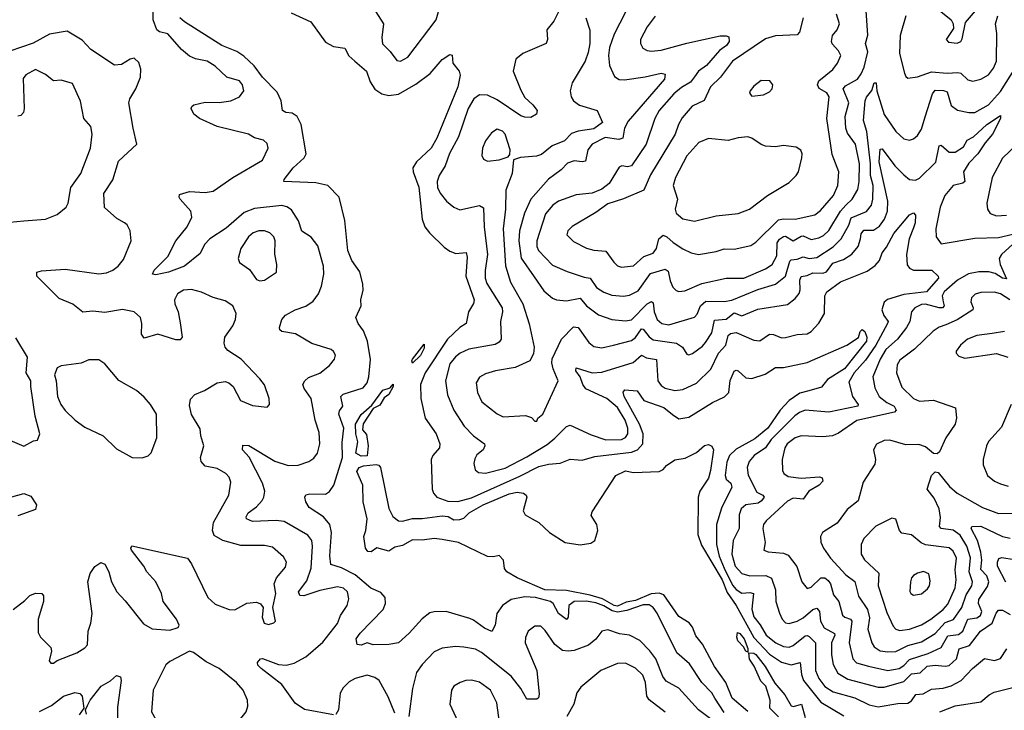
# Model space of a CAD drawing. Extents: x 1550320 to 1685906, y 509093 to 640511.
# Tile 252 of 256: x 1648384 to 1653375, y 532233 to 535736. Entities that reach past the tile are written whole.
import ezdxf

# ---------------------------------------------------------------- set-up
doc = ezdxf.new("R2010")
doc.units = 0

msp = doc.modelspace()

# ---------------------------------------------------------------- linework, layer by layer
at = {"layer": '0CON20XD'}
for points in [[(1649515, 533578), (1649545, 533576.4), (1649677.6, 533497.6), (1649745, 533474.6), (1649795, 533477.3), (1649850, 533495), (1649875, 533512.2), (1649893.1, 533536.9), (1649904.7, 533585), (1649902, 533642), (1649882.3, 533705), (1649862.1, 533815), (1649826.1, 533865), (1649818.9, 533885), (1649828.8, 533905), (1649848.3, 533921.7), (1649906.2, 533943.8), (1649955, 533982.9), (1649980, 534015), (1649984.3, 534035), (1649975, 534053.8), (1649962.4, 534062.4), (1649865, 534092.9), (1649782.9, 534142.9), (1649713.3, 534155), (1649703.3, 534163.3), (1649700.8, 534175), (1649713.1, 534215), (1649732.1, 534237.9), (1649780.8, 534265), (1649835, 534283.8), (1649871.2, 534308.8), (1649898.9, 534345), (1649914.5, 534385), (1649926.2, 534445), (1649923.8, 534485), (1649895, 534589.2), (1649862.1, 534632.1), (1649815, 534662.9), (1649798.2, 534715), (1649761.8, 534771.8), (1649737.4, 534787.4), (1649713, 534793), (1649575, 534779.1), (1649521.2, 534758.8), (1649431.2, 534678.8), (1649348, 534625), (1649321.3, 534595), (1649299.5, 534550.5), (1649219.1, 534485), (1649138.8, 534455), (1649075, 534441.4), (1649057.5, 534445), (1649066.2, 534465), (1649134.5, 534535), (1649175.5, 534615), (1649233.2, 534685), (1649256.8, 534735), (1649251.8, 534765), (1649198, 534825), (1649192, 534835), (1649195, 534848.8), (1649245.5, 534864.5), (1649325, 534859.2), (1649365, 534865.5), (1649464.8, 534935.2), (1649615, 535023.1), (1649644, 535085), (1649638.3, 535108.3), (1649620, 535125), (1649575, 535137.5), (1649544.5, 535154.5), (1649385, 535194.6), (1649296, 535235), (1649266.3, 535256.3), (1649254.2, 535285), (1649256, 535295), (1649266.6, 535303.4), (1649325, 535318.2), (1649395.5, 535315.5), (1649455, 535323.8), (1649497.5, 535345), (1649520.6, 535375), (1649514.3, 535405), (1649498.8, 535425), (1649434.5, 535444.5), (1649375, 535499.4), (1649335, 535525.4), (1649275, 535538.2), (1649245, 535551.5), (1649205, 535585.5), (1649135, 535663.9), (1649092.5, 535675), (1649078.7, 535685), (1649061.2, 535735), (1649059.1, 535815)], [(1650189.6, 535775), (1650227.8, 535715), (1650218.9, 535645), (1650222.8, 535612.8), (1650261.4, 535575), (1650295, 535529.2), (1650315, 535525.8), (1650350.8, 535545), (1650494.6, 535735.4), (1650517.3, 535812.7)], [(1651114.4, 535775), (1651090.9, 535729.1), (1651055.8, 535685), (1651060, 535635), (1651052.5, 535615), (1650934.2, 535565), (1650898.1, 535535), (1650885.7, 535474.3), (1650925, 535378)], [(1651455.2, 535774.8), (1651397.9, 535662.1), (1651374.1, 535595), (1651367.8, 535555), (1651373.5, 535503.5), (1651398.3, 535448.3), (1651422.8, 535432.8), (1651448.9, 535431.1), (1651554.3, 535445.7), (1651635.4, 535465.4), (1651655, 535460), (1651652.5, 535435), (1651468.7, 535221.3), (1651448.9, 535185), (1651440.4, 535135), (1651421.6, 535128.4), (1651351.9, 535138.1), (1651286.2, 535105), (1651263.5, 535075), (1651251.5, 535018.5), (1651235.3, 535014.7), (1651195, 535019.7), (1651161.5, 535008.5), (1651128.1, 534975), (1651065, 534927.5), (1650974.3, 534825.7), (1650943.2, 534755), (1650918, 534665), (1650913.6, 534615), (1650925.8, 534525.8), (1650991.7, 534431.7)], [(1651605, 535754.2), (1651565, 535700), (1651530, 535635), (1651530, 535615), (1651542, 535592), (1651565, 535578.9), (1651585, 535576.4), (1651635, 535581.5), (1651765, 535617.5), (1651935, 535653.2), (1651964.5, 535654.5), (1651978.7, 535648.7), (1651979.6, 535625), (1651966.2, 535605), (1651930.8, 535579.2), (1651866, 535504), (1651824.9, 535475.1), (1651804.5, 535445.5), (1651785, 535418.4), (1651738, 535392), (1651699.9, 535360.1), (1651624.7, 535275), (1651603.5, 535235), (1651559.7, 535105), (1651485, 534995.3), (1651465, 534989.3), (1651435.4, 534994.6), (1651422.5, 534987.5), (1651371.5, 534905), (1651335, 534876.7), (1651285, 534855.4), (1651205, 534847.5), (1651115, 534816.1), (1651087.1, 534795), (1651048.6, 534751.4), (1651005.8, 534615), (1651005.3, 534585), (1651013.9, 534565), (1651085, 534491.5), (1651159.5, 534459.5), (1651245, 534430), (1651275.3, 534425.3), (1651308.4, 534378.4), (1651345, 534353.9), (1651385, 534338), (1651443.9, 534333.9), (1651475, 534339.6), (1651518.8, 534361.2), (1651581.3, 534448.7), (1651655, 534470), (1651670.5, 534460.5), (1651681.1, 534411.1), (1651695, 534380), (1651712, 534362), (1651725, 534357.1), (1651755, 534360.5), (1651842.4, 534397.6), (1651965, 534424.7), (1652055, 534425.8), (1652165, 534472.6), (1652198, 534495), (1652221.7, 534538.3), (1652223.8, 534605), (1652235, 534623), (1652255, 534637), (1652265, 534638.1), (1652305, 534613.8), (1652345, 534638.1), (1652355, 534639.7), (1652395, 534621.6), (1652435, 534629.6), (1652458.8, 534641.2), (1652485, 534667.2), (1652545.3, 534764.7), (1652571.2, 534795), (1652604.3, 534825.7), (1652632.5, 534875), (1652639.8, 534915), (1652641.6, 535005), (1652621, 535105), (1652580.6, 535160.6), (1652571.9, 535185), (1652568.6, 535245), (1652586.5, 535315), (1652557.9, 535385), (1652569.2, 535400.8), (1652630, 535435), (1652649.5, 535460.5), (1652664.8, 535495.2), (1652683.4, 535573.4), (1652671.1, 535615), (1652682.9, 535657.1), (1652675, 535780)], [(1653044.5, 535784.5), (1653106, 535735), (1653116.2, 535715), (1653118, 535692), (1653080, 535635), (1653091.2, 535621.2), (1653135, 535616.2), (1653153.9, 535626.1), (1653161.7, 535638.3), (1653177.9, 535722.1), (1653249.5, 535805)], [(1651955, 532221.9), (1651907.8, 532295), (1651891.8, 532321.8), (1651842.3, 532375), (1651778.7, 532468.7), (1651715.4, 532525), (1651615, 532726.7), (1651595, 532754.5), (1651575, 532767.5), (1651545, 532767.5), (1651460.7, 532739.3), (1651415, 532730.9), (1651387.7, 532737.7), (1651345, 532762.9), (1651305, 532777.7), (1651255, 532786.7), (1651195.1, 532784.9), (1651167.8, 532765), (1651164.6, 532705.4), (1651155, 532693.9), (1651115, 532723.6), (1651087.8, 532775), (1651075, 532785.2), (1650998, 532805), (1650945, 532808.1), (1650875.7, 532795), (1650831.2, 532765), (1650801.8, 532725), (1650794.5, 532665), (1650777.5, 532632.5), (1650739.5, 532650.5), (1650685, 532691.1), (1650665, 532698.9), (1650545, 532734.4), (1650485, 532732.9), (1650462.7, 532727.3), (1650425, 532696.5), (1650358.9, 532625), (1650304, 532576), (1650255, 532566.5), (1650175, 532564.6), (1650145, 532575.6), (1650115, 532564), (1650095, 532566.7), (1650089.4, 532595), (1650109.5, 532625), (1650226.6, 532745), (1650239.1, 532775), (1650236, 532805), (1650215, 532830.4), (1650163.6, 532853.6), (1650085, 532921), (1650015, 532955.2), (1649962, 532972), (1649956.8, 533016.8), (1649964, 533135), (1649956, 533175), (1649924.9, 533214.9), (1649852.2, 533262.2), (1649835, 533290), (1649829.4, 533315), (1649833.8, 533326.2), (1649855, 533331.8), (1649935, 533330), (1649955, 533343.5), (1649976.9, 533375), (1650020.3, 533515), (1650018.9, 533591.1), (1650026.4, 533665), (1650002, 533735), (1650005, 533751.4), (1650022.7, 533775), (1650011.1, 533825), (1650023.8, 533836.2), (1650125, 533868), (1650145, 533893.8), (1650154.5, 533925), (1650163.1, 534013.1), (1650147.9, 534105), (1650127.1, 534157.1), (1650100, 534195), (1650087.5, 534225), (1650115.8, 534285), (1650113.3, 534315), (1650124.3, 534364.3), (1650123.3, 534395), (1650107.8, 534457.8), (1650067.1, 534515), (1650046.8, 534565), (1650032.9, 534717.1), (1650003.9, 534835), (1649946.7, 534895), (1649885, 534909.2), (1649723.8, 534915), (1649724, 534925), (1649770, 534985), (1649826.4, 535035), (1649836.8, 535055), (1649810.8, 535205), (1649790.8, 535245), (1649765, 535261.2), (1649732.5, 535265), (1649715.8, 535275), (1649710, 535325), (1649689, 535369), (1649615, 535444.7), (1649572, 535502), (1649520.5, 535550.5), (1649484, 535574), (1649408.6, 535605), (1649219.1, 535725), (1649196.1, 535745)], [(1649760.4, 535770.4), (1649859.6, 535725), (1649935, 535622.2), (1649975, 535600), (1650031.9, 535591.9), (1650052.3, 535552.3), (1650082.2, 535525), (1650142.1, 535475), (1650161.1, 535421.1), (1650185, 535383.1), (1650219.2, 535359.2), (1650255, 535350.7), (1650305, 535357.6), (1650391.3, 535408.7), (1650465, 535462.2), (1650525, 535533.8), (1650565, 535558.6), (1650575.7, 535555.7), (1650580, 535515), (1650612, 535475), (1650616.2, 535455), (1650604.5, 535395), (1650499.2, 535135), (1650470, 535085), (1650395, 535015.8), (1650377.5, 534985), (1650378.9, 534965), (1650406.8, 534886.8), (1650423.7, 534725), (1650438.4, 534685), (1650462.1, 534655), (1650535, 534582.5), (1650565, 534561.3), (1650595, 534550.3), (1650647.5, 534555), (1650652.3, 534532.3), (1650645.2, 534435), (1650688.4, 534315), (1650684, 534296), (1650659.1, 534255), (1650647.1, 534195), (1650615, 534174.7), (1650553.3, 534115), (1650439.5, 533945), (1650415.3, 533885), (1650416.6, 533815), (1650438.8, 533715), (1650494.5, 533635), (1650514.4, 533585), (1650511.4, 533565), (1650478.1, 533525), (1650469.5, 533505), (1650474.4, 533354.4), (1650481.4, 533335), (1650498.6, 533315), (1650555, 533293.8), (1650605, 533291.5), (1650675, 533311), (1650919.7, 533420.3), (1651015, 533469.8), (1651065, 533481.9), (1651123.4, 533486.6), (1651175, 533506.5), (1651235, 533501.2), (1651299.6, 533520.4), (1651485, 533542.6), (1651515.4, 533554.6), (1651542.9, 533585), (1651543.6, 533635), (1651525.8, 533685), (1651447.3, 533825), (1651443.3, 533846.7), (1651451.3, 533858.7), (1651513.5, 533853.5), (1651547.8, 533805), (1651648.4, 533768.4), (1651693.8, 533733.8), (1651725, 533712.4), (1651775, 533720.8), (1651895, 533794.6), (1651957.1, 533822.9), (1651978.5, 533845), (1651985, 533905.8), (1652005, 533952.5), (1652015, 533958.1), (1652025, 533955.7), (1652065, 533919.6), (1652095, 533916.7), (1652162.5, 533937.5), (1652215, 533972.7), (1652255, 533971.8), (1652375, 533996.6), (1652576.7, 534085), (1652635.8, 534124.2), (1652644.5, 534155), (1652655, 534164), (1652668, 534155), (1652678, 534125), (1652676.9, 534105), (1652565.2, 533965), (1652479.4, 533910.6), (1652448.2, 533871.8), (1652383.3, 533853.3), (1652338.8, 533841.2), (1652285, 533804.4), (1652238, 533755), (1652175.7, 533665), (1652110.5, 533609.5), (1652015, 533557.8), (1651982.5, 533525), (1651968.7, 533491.3), (1651960, 533425), (1651965.2, 533405.2), (1651988, 533385), (1651993.2, 533365), (1651940.8, 533259.2), (1651916.8, 533175), (1651916.2, 533075), (1651929.9, 533015), (1651954.1, 532955), (1651997.9, 532867.9), (1652015, 532846.2), (1652045, 532827), (1652085, 532831.1), (1652103.3, 532825), (1652094.3, 532745.7), (1652105, 532707.5), (1652137.5, 532667.5), (1652167.1, 532615), (1652217.1, 532575), (1652255, 532557.2), (1652285, 532554.1), (1652305, 532562.2), (1652365, 532610.3), (1652375, 532612.8), (1652385, 532607.2), (1652417.4, 532575), (1652417.8, 532435), (1652434.2, 532395), (1652464.6, 532354.6), (1652507.8, 532327.8), (1652617.1, 532297.1), (1652690.5, 532260.5), (1652735, 532250.9), (1652835, 532267.5), (1652885, 532269.6), (1652905, 532281.8), (1652927, 532313), (1652962.8, 532317.2), (1653005, 532340.3), (1653065, 532345.7), (1653105, 532356.7), (1653155.5, 532384.5), (1653213.5, 532445), (1653275, 532495.6), (1653325, 532485.5), (1653355, 532496.7), (1653386.7, 532545)], [(1651254.4, 535745), (1651273.3, 535683.3), (1651274.2, 535615), (1651265, 535568.8), (1651250, 535525), (1651184, 535415), (1651174.4, 535375), (1651180, 535345), (1651190.9, 535325), (1651221.7, 535301.7), (1651311.2, 535275), (1651337.8, 535215), (1651295, 535182.1), (1651215, 535170.9), (1651181.2, 535158.8), (1651145, 535120.9), (1651083.3, 535096.7), (1651028.3, 535051.7), (1651004, 535044), (1650922.6, 535037.4), (1650887.5, 535025), (1650881.1, 534955), (1650848.5, 534871.5), (1650846.1, 534775), (1650834.8, 534675.2), (1650846.9, 534486.9), (1650871.8, 534405), (1650934.1, 534295), (1650966.2, 534193.8), (1650991.4, 534075), (1650988.3, 534041.7), (1650969.2, 534005), (1650895, 533971.5), (1650795.3, 533954.7), (1650745, 533939.1), (1650715, 533922.9), (1650698.5, 533895), (1650704.6, 533845), (1650727.1, 533797.1), (1650805, 533736.5), (1650835, 533722.1), (1650948.2, 533728.2), (1650978, 533718), (1650995, 533700), (1651005, 533700), (1651010, 533715), (1651035, 533736), (1651113.1, 533905), (1651087.9, 533965), (1651081.2, 533995), (1651083.9, 534016.1), (1651129.7, 534115), (1651191.8, 534178.2), (1651215.5, 534175), (1651268.5, 534098.5), (1651295, 534078.5), (1651335, 534072.1), (1651394.7, 534085.3), (1651485, 534108.6), (1651505, 534124.7), (1651535, 534167.8), (1651545, 534166.6), (1651575, 534127.2), (1651595, 534111.7), (1651712.5, 534095), (1651743.5, 534075), (1651765, 534040), (1651775, 534035.8), (1651795, 534043.5), (1651845, 534080), (1651860.7, 534099.3), (1651891.7, 534148.3), (1651905, 534212.7), (1651965, 534216.7), (1652005, 534248.9), (1652045, 534234.8), (1652125, 534268.2), (1652275, 534292.1), (1652315, 534322.2), (1652335, 534347.1), (1652340, 534365), (1652338.3, 534415), (1652345, 534432.9), (1652375, 534438), (1652405, 534451.6), (1652455, 534450.8), (1652473.5, 534456.5), (1652505, 534501.6), (1652560.1, 534519.9), (1652602.5, 534547.5), (1652634.8, 534585.2), (1652645.6, 534624.4)], [(1652355.6, 535745), (1652336.9, 535673.1), (1652325, 535659.4), (1652215, 535654.1), (1652165, 535638.6), (1651996.5, 535525), (1651936, 535445), (1651885.9, 535395), (1651854.1, 535325.9), (1651792.7, 535297.3), (1651741.9, 535238.1), (1651722.8, 535205), (1651707.1, 535155), (1651581, 534949), (1651548.4, 534871.6), (1651445, 534826.9), (1651365, 534802.2), (1651305, 534758.4), (1651185, 534686.7), (1651162.9, 534665), (1651158, 534645), (1651191.2, 534611.2), (1651257.8, 534577.8), (1651295, 534566.2), (1651355, 534561.8), (1651395.3, 534505.3), (1651415, 534488.2), (1651435, 534481.1), (1651495, 534486.7), (1651548.2, 534535), (1651595, 534552.5), (1651611.6, 534575), (1651624.2, 534625), (1651645, 534642.3), (1651665, 534634.7), (1651695.8, 534605.8), (1651745, 534573.2), (1651786.8, 534553.2), (1651825, 534545.5), (1651915, 534559.5), (1651955, 534573.1), (1652005, 534572.1), (1652089.4, 534590.6), (1652115, 534606.9), (1652229.8, 534720.2), (1652255, 534726.7), (1652315, 534724.7), (1652415, 534745.4), (1652442.4, 534767.6), (1652508.5, 534845), (1652531.2, 534895), (1652535.4, 534965), (1652501.9, 535051.9), (1652475.3, 535235), (1652486.8, 535345), (1652475.4, 535365), (1652437, 535387), (1652428.2, 535405), (1652435, 535426.1), (1652506, 535484), (1652530, 535515), (1652546.9, 535555), (1652535, 535578.1), (1652502.6, 535612.6), (1652498, 535625), (1652504, 535655), (1652528.1, 535685), (1652539.4, 535715), (1652523.8, 535763.8)], [(1652876.2, 535755), (1652847.7, 535655), (1652844.1, 535565), (1652868.6, 535465), (1652875, 535447.5), (1652885, 535440), (1652935, 535446.7), (1653005, 535471.6), (1653085.2, 535464.8), (1653138.7, 535468.7), (1653155, 535464.6), (1653190.1, 535430.1), (1653215, 535424.7), (1653256.3, 535433.7), (1653293.8, 535456.2), (1653320.6, 535489.4), (1653335.3, 535525), (1653336.5, 535665), (1653330.2, 535715), (1653342.2, 535755)], [(1649299.2, 533660.8), (1649255, 533733.8), (1649245, 533780), (1649249.4, 533810.6), (1649272, 533835), (1649321.2, 533855), (1649385, 533893.8), (1649425, 533901.2), (1649445, 533894), (1649465.4, 533875.4), (1649502.9, 533805), (1649565, 533780), (1649638.8, 533771.2), (1649651.2, 533785), (1649649.2, 533815), (1649624.5, 533884.5), (1649602, 533915), (1649506, 534015), (1649438.6, 534058.6), (1649425.8, 534075.8), (1649420.8, 534095), (1649424.2, 534125), (1649465, 534183.8), (1649477.5, 534215), (1649482, 534245), (1649464.3, 534284.3), (1649425, 534309.4), (1649365, 534326.4), (1649305, 534354.4), (1649255, 534367.1), (1649215, 534364.2), (1649184.2, 534345), (1649169.2, 534315), (1649170.6, 534295), (1649188.2, 534255), (1649197.7, 534197.7), (1649208, 534125), (1649197.7, 534112.3), (1649175, 534111.4), (1649085, 534141.5), (1649015, 534120.6), (1649001.1, 534141.1), (1649002.9, 534195), (1648996.4, 534225), (1648965, 534254.5), (1648905, 534265.9), (1648815, 534250.8), (1648755, 534257.9), (1648705, 534252.5), (1648653, 534293), (1648585, 534322.5), (1648471.4, 534435), (1648471.2, 534455), (1648495, 534462.2), (1648615, 534470), (1648785, 534447.6), (1648825, 534452.6), (1648856.9, 534465), (1648883.3, 534485), (1648909.9, 534520.1), (1648948.6, 534615), (1648944.2, 534665), (1648929.2, 534695), (1648916.2, 534706.2), (1648877.4, 534727.4), (1648813.4, 534783.4), (1648810.9, 534855), (1648856.7, 534923.3), (1648885, 535018.1), (1648978.8, 535105), (1648958.9, 535185), (1648938.2, 535315), (1648942.5, 535335), (1648973.1, 535385), (1648995.8, 535445), (1648998, 535485), (1648988.8, 535518.8), (1648965, 535540), (1648945, 535536.2), (1648900.9, 535509.1), (1648865, 535505.6), (1648744.3, 535585), (1648701.2, 535631.2), (1648625, 535677.3), (1648535, 535661.9), (1648452.6, 535617.4), (1648335, 535576.3)], [(1648335, 534709.2), (1648405, 534715.8), (1648515, 534723.8), (1648575, 534748), (1648620, 534785), (1648630, 534805), (1648643.6, 534885), (1648694, 534956), (1648743.3, 535085), (1648751.5, 535155), (1648745.6, 535195), (1648708.6, 535235), (1648693.1, 535323.1), (1648652.1, 535412.1), (1648595, 535428.6), (1648555, 535425.8), (1648515, 535458.6), (1648465, 535484), (1648415, 535456), (1648402.2, 535437.8), (1648406.9, 535285), (1648403.1, 535265), (1648390.7, 535249.3), (1648375, 535246.9)], [(1650991.7, 534431.7), (1651040.8, 534360.8), (1651085, 534323.5), (1651105, 534314.5), (1651155, 534310), (1651225, 534322.8), (1651256.8, 534285), (1651318.3, 534238.3), (1651385, 534214.7), (1651455, 534208.1), (1651485, 534214.1), (1651565, 534295.2), (1651587.3, 534307.3), (1651595, 534300), (1651599.6, 534255), (1651615.3, 534215), (1651639.4, 534195), (1651675, 534188.4), (1651805, 534227.3), (1651817.5, 534242.5), (1651835.2, 534285), (1651862.3, 534307.7), (1651955, 534307.1), (1651993.1, 534313.1), (1652125, 534368.3), (1652215.5, 534394.5), (1652265.5, 534434.5), (1652288.3, 534511.7), (1652295, 534518.4), (1652325, 534521), (1652355, 534533.5), (1652385, 534525.3), (1652425, 534530.5), (1652506.9, 534583.1), (1652548.6, 534625), (1652585.9, 534694.1), (1652598.9, 534731.1), (1652676.3, 534763.7), (1652701.4, 534795), (1652708.8, 534825), (1652710.3, 534895), (1652696.5, 534946.5), (1652697, 535005), (1652678.7, 535168.7), (1652661, 535225), (1652668.9, 535325), (1652676.7, 535343.3), (1652704, 535376), (1652715, 535415.8), (1652725.5, 535415.5), (1652728.2, 535375), (1652765.8, 535255), (1652825, 535169.5), (1652865, 535131.9), (1652895, 535125.6), (1652915, 535131.4), (1652935, 535148.6), (1652955, 535180), (1652973.1, 535243.1), (1653010.5, 535359.5), (1653025, 535378.7), (1653066.6, 535376.6), (1653085, 535369.5), (1653105, 535300.8), (1653137.6, 535277.6), (1653194.6, 535264.6), (1653224.5, 535264.5), (1653295, 535303.6), (1653355, 535371.4), (1653433.7, 535495)], [(1652095, 535347.5), (1652155, 535354), (1652185, 535370), (1652198, 535385), (1652201.2, 535405), (1652185.8, 535425.8), (1652143.2, 535426.8), (1652105, 535398.8), (1652086.7, 535375), (1652083.6, 535363.6), (1652095, 535347.5)], [(1650925, 535378), (1650945, 535340.6), (1650985, 535304.3), (1651006.7, 535275), (1651003.1, 535256.9), (1650975, 535240), (1650945, 535241.1), (1650925, 535248.8), (1650805, 535329.8), (1650755, 535352.6), (1650715, 535354), (1650685.2, 535334.8), (1650657.8, 535285), (1650608.3, 535141.7), (1650562.4, 535057.6), (1650540.9, 534995), (1650510, 534945), (1650500.5, 534915), (1650501.1, 534885), (1650515, 534856), (1650547.5, 534815), (1650584.5, 534784.5), (1650615, 534770.8), (1650715, 534793.5), (1650735, 534782), (1650737.9, 534685), (1650755.8, 534545), (1650743.7, 534463.7), (1650744.2, 534425), (1650752.6, 534397.4), (1650828.8, 534275), (1650831.8, 534255), (1650820.8, 534205), (1650824.5, 534115), (1650815, 534101.1), (1650795, 534089.2), (1650661.2, 534065), (1650617.5, 534045), (1650593.6, 534026.4), (1650565, 533990.6), (1650543.2, 533905), (1650553, 533833), (1650585.5, 533755), (1650636.4, 533675), (1650685, 533625.5), (1650739.4, 533585), (1650741.4, 533575), (1650732.9, 533555), (1650701.7, 533528.3), (1650690.5, 533509.5), (1650686.5, 533485), (1650693.5, 533453.5), (1650709.7, 533439.7), (1650745, 533436.5), (1650845, 533461.7), (1650955, 533518.3), (1651058, 533582), (1651096.3, 533613.7), (1651155, 533673.1), (1651175, 533680), (1651279.9, 533629.9), (1651355, 533604.8), (1651435, 533606.7), (1651455, 533617.3), (1651466.3, 533635), (1651466.1, 533665), (1651453.3, 533705), (1651415, 533768.4), (1651360.7, 533815), (1651253.3, 533863.3), (1651238.4, 533885), (1651224.6, 533924.6), (1651202.9, 533955), (1651205, 533970), (1651285, 533945.3), (1651335, 533948.1), (1651492.9, 533997.1), (1651535, 534034.6), (1651561.5, 534021.5), (1651612, 534012), (1651619.4, 533905), (1651635, 533880), (1651655, 533866.9), (1651704.6, 533854.6), (1651745, 533860.8), (1651815, 533892.5), (1651887.2, 533962.8), (1651925.7, 534045), (1651963.8, 534085), (1651975, 534134.2), (1651986.1, 534143.9), (1652015, 534149.5), (1652105, 534111.1), (1652135, 534106.9), (1652185, 534141.5), (1652205, 534140), (1652245, 534123.1), (1652265, 534123.3), (1652325, 534138.9), (1652375, 534143.5), (1652395, 534154.5), (1652435, 534197.1), (1652462.9, 534245), (1652465.6, 534335), (1652474.4, 534355), (1652545, 534406.6), (1652680.3, 534459.7), (1652721, 534489), (1652741.5, 534515), (1652755.9, 534554.1), (1652777.9, 534582.1), (1652815, 534651.1), (1652893.6, 534746.4), (1652915, 534756), (1652924.4, 534744.4), (1652923.1, 534705), (1652915, 534679.5), (1652892.9, 534625), (1652878.7, 534545), (1652883.1, 534493.1), (1652895, 534476.4), (1652915, 534466.2), (1653006.7, 534465), (1653040, 534435), (1653041.2, 534425), (1652980.6, 534355), (1652865, 534342), (1652783.3, 534316.7), (1652765, 534303.5), (1652754.5, 534265), (1652764.4, 534235), (1652785.3, 534205), (1652783.3, 534195), (1652723, 534085), (1652671.5, 534008.5), (1652614.4, 533945), (1652587.4, 533897.4), (1652606.1, 533825), (1652634.5, 533785), (1652631.9, 533775), (1652485, 533744.7), (1652365, 533754.7), (1652336.1, 533743.9), (1652313.5, 533726.5), (1652192.7, 533607.3), (1652164.7, 533565), (1652106.8, 533525), (1652081.6, 533495), (1652071.8, 533465), (1652076.7, 533426.7), (1652120.1, 533340.1), (1652151.2, 533325), (1652157.8, 533315), (1652144.6, 533295), (1652126.9, 533283.1), (1652064.3, 533275.7), (1652041.1, 533255), (1652030.3, 533225), (1652030.7, 533155), (1652000, 533095), (1651992.9, 533025), (1652011, 532965), (1652045, 532927.2), (1652085, 532916.1), (1652166.8, 532916.8), (1652195, 532903.8), (1652215.3, 532845), (1652217.5, 532785), (1652235.3, 532725.3), (1652248.9, 532695), (1652265, 532677.8), (1652285, 532673.8), (1652325, 532685.8), (1652355, 532703), (1652405, 532745.3), (1652425, 532751.5), (1652437.5, 532735), (1652443.7, 532685), (1652462.3, 532652.3), (1652513.7, 532623.7), (1652515.8, 532615), (1652498.5, 532575), (1652498.1, 532515), (1652506.9, 532465), (1652531.3, 532421.3), (1652582.1, 532392.1), (1652735, 532350.3), (1652765, 532350.7), (1652865, 532378.9), (1652905, 532418.6), (1652947.4, 532422.6), (1652982.9, 532457.1), (1653025, 532463), (1653075, 532456.4), (1653095, 532460.8), (1653133, 532495), (1653145.6, 532544.4), (1653198.6, 532561.4), (1653254.7, 532635), (1653313.5, 532675), (1653333.7, 532726.3), (1653345, 532740.5), (1653365, 532741.5), (1653405, 532719.2)], [(1652645.6, 534624.4), (1652649.5, 534650.5), (1652662.3, 534667.7), (1652711.6, 534668.4), (1652741.3, 534688.7), (1652767.2, 534725), (1652782.6, 534765), (1652783.8, 534815), (1652741, 535015), (1652745, 535078.6), (1652755, 535081.1), (1652820.5, 534995), (1652865, 534948.7), (1652895, 534925.4), (1652925, 534921.5), (1652945, 534932.9), (1653027.2, 535012.8), (1653045, 535096.2), (1653055, 535100), (1653095, 535064.7), (1653125, 535064.7), (1653168.7, 535091.3), (1653185.8, 535125), (1653217.9, 535142.1), (1653286.5, 535205), (1653355, 535250.8), (1653356.1, 535235), (1653315.4, 535155), (1653277.9, 535112.1), (1653239.8, 535055), (1653195, 535008.4), (1653167.6, 534965), (1653174.4, 534915), (1653165, 534907.3), (1653115.8, 534894.2), (1653073.8, 534845), (1653049.2, 534785), (1653027.8, 534675), (1653030, 534635), (1653055, 534599.2), (1653225, 534628.4), (1653345, 534631.4), (1653418, 534648)], [(1650755, 535018.6), (1650815, 535024.3), (1650859.5, 535040.5), (1650868, 535052), (1650870.8, 535075), (1650845.5, 535155.5), (1650830.9, 535170.9), (1650805, 535180), (1650775, 535162), (1650745, 535122), (1650730.5, 535085), (1650726.9, 535046.9), (1650735, 535028.8), (1650755, 535018.6)], [(1651805, 534714.6), (1651915, 534741.5), (1652025, 534752.5), (1652083.3, 534775), (1652175, 534843.6), (1652285, 534910), (1652320, 534945), (1652331.5, 534965), (1652348.9, 535035), (1652350.6, 535055), (1652343.6, 535073.6), (1652319.1, 535089.1), (1652255, 535097.5), (1652215, 535090.8), (1652165, 535094.2), (1652142.4, 535102.4), (1652095.6, 535135.6), (1652075, 535141.9), (1652025, 535136.5), (1651975, 535122.5), (1651875, 535132.5), (1651826.9, 535113.1), (1651766, 535045), (1651708.2, 534935), (1651696.4, 534895), (1651717.5, 534825), (1651705.8, 534775), (1651710.8, 534755), (1651745, 534725.6), (1651805, 534714.6)], [(1653439.7, 535105), (1653365.8, 535034.2), (1653313.2, 534935), (1653286.7, 534805), (1653290, 534775), (1653303.6, 534753.6), (1653335, 534740.4), (1653385, 534744.7)], [(1649601.2, 534411.2), (1649625, 534414), (1649686.7, 534455), (1649688, 534495), (1649676.6, 534546.6), (1649678.8, 534615), (1649673.1, 534635), (1649652, 534655), (1649625, 534664.5), (1649595.5, 534664.5), (1649568, 534655), (1649544.4, 534635), (1649505.7, 534575), (1649490.8, 534525), (1649498.8, 534505), (1649548.7, 534468.7), (1649585, 534417.5), (1649601.2, 534411.2)], [(1653436.7, 534615), (1653360.5, 534545), (1653347.9, 534525), (1653353.9, 534495), (1653385, 534422), (1653365, 534425.6), (1653328.7, 534448.7), (1653296.5, 534456.5), (1653245, 534456.8), (1653193.8, 534446.2), (1653137.1, 534415), (1653069.4, 534355), (1653059.2, 534335), (1653064.5, 534304.5), (1653070, 534285), (1653062, 534275), (1653044.6, 534274.6), (1652975, 534293.8), (1652955, 534291.6), (1652920.5, 534275), (1652903.8, 534255), (1652896.7, 534205), (1652879.7, 534175), (1652833.7, 534116.3), (1652775, 534062.5), (1652745.2, 534015), (1652708.2, 533925), (1652718.3, 533868.3), (1652740.4, 533825), (1652779.2, 533795), (1652817.3, 533775), (1652826.5, 533755), (1652818.9, 533745), (1652627.5, 533702.5), (1652535, 533639.3), (1652504.2, 533625.8), (1652455, 533619.6), (1652345, 533624.6), (1652315, 533614.5), (1652273.8, 533585), (1652262, 533565), (1652248.8, 533505), (1652249.8, 533449.8), (1652257.1, 533435), (1652279.1, 533419.1), (1652345, 533411.2), (1652438.2, 533418.2), (1652451.7, 533411.7), (1652454.2, 533395), (1652435.8, 533375), (1652383.8, 533345), (1652355, 533303.8), (1652305, 533309.7), (1652275.2, 533294.8), (1652166.9, 533195), (1652154.7, 533175), (1652151.1, 533155), (1652163.3, 533085), (1652156.1, 533046.1), (1652177, 533037), (1652255, 533029.6), (1652279.7, 533019.7), (1652322.6, 532962.6), (1652347.9, 532885), (1652375, 532850.6), (1652395, 532858.5), (1652445, 532905.3), (1652465, 532905.9), (1652482.5, 532892.5), (1652493.2, 532875), (1652508.8, 532818.8), (1652535.9, 532785.9), (1652555.2, 532715.2), (1652566.7, 532705), (1652595.2, 532695.2), (1652602.5, 532685), (1652587.6, 532575), (1652606.6, 532495), (1652625, 532474.1), (1652686.6, 532456.6), (1652784.8, 532434.8), (1652841.2, 532445), (1652865, 532459.8), (1652895, 532490.7), (1652988.1, 532521.9), (1653055, 532552.4), (1653088.4, 532611.6), (1653142.6, 532617.4), (1653164.3, 532635), (1653190, 532695), (1653235, 532702.4), (1653254.7, 532715), (1653260.7, 532735), (1653243.9, 532775), (1653245.7, 532795), (1653289.5, 532860.5), (1653296.5, 532885), (1653285.6, 532915), (1653255, 532947.8), (1653261.6, 532995), (1653255.9, 533035), (1653239.6, 533095), (1653207.1, 533155), (1653210, 533165), (1653255, 533166.9), (1653365, 533114.2), (1653404, 533106)], [(1653402.2, 534315), (1653355, 534344.7), (1653325, 534354.1), (1653255, 534352.1), (1653226.9, 534343.1), (1653208.1, 534325), (1653205.5, 534305), (1653217.5, 534275), (1653214.5, 534265), (1653135.6, 534214.4), (1653078.9, 534188.9), (1653044.3, 534175.7), (1653014.4, 534155.6), (1652920, 534065), (1652845, 534009.2), (1652831.6, 533985), (1652827.5, 533945), (1652855, 533872.5), (1652915, 533814.6), (1652945, 533801.8), (1653015, 533806.5), (1653127.8, 533767.8), (1653132.5, 533715), (1653125.4, 533685), (1653078.5, 533615), (1653046, 533545), (1653035, 533534), (1653015, 533536), (1652975, 533569.2), (1652941.3, 533581.3), (1652875, 533580.5), (1652795, 533604.2), (1652765, 533601.4), (1652727, 533583), (1652712.5, 533555), (1652721.9, 533505), (1652718.9, 533481.1), (1652659.1, 533390.9), (1652634.7, 533295.3), (1652578.5, 533251.5), (1652527.7, 533182.3), (1652453.8, 533135), (1652443.9, 533115), (1652445.3, 533085.3), (1652457.7, 533055), (1652494.6, 533005), (1652571, 532921), (1652616.6, 532886.6), (1652635, 532811.9), (1652681, 532745), (1652691.7, 532701.7), (1652682.4, 532645), (1652704, 532575), (1652715.4, 532555), (1652745, 532535.8), (1652785, 532529.3), (1652825, 532532.4), (1652885, 532562.5), (1652955, 532580.8), (1653025, 532622.8), (1653075, 532678.3), (1653116.6, 532693.4), (1653160, 532755), (1653181, 532819), (1653209.5, 532865), (1653212.8, 532885), (1653196.3, 532935), (1653204, 533006), (1653185.5, 533065), (1653151.8, 533121.8), (1653115, 533147.5), (1653054.8, 533154.8), (1653046.2, 533165), (1653051.4, 533211.4), (1653045.2, 533255), (1653019.6, 533309.6), (1652983.8, 533355), (1653005, 533423.8), (1653025, 533443.3), (1653039.5, 533439.5), (1653097.6, 533367.6), (1653135, 533334.7), (1653265, 533261.4), (1653345, 533230.8), (1653415, 533232.8)], [(1653375, 534154), (1653313.3, 534145), (1653235, 534134.6), (1653188.6, 534115), (1653152.5, 534085), (1653130.8, 534055), (1653130, 534045), (1653145, 534029.2), (1653175, 534019.2), (1653335, 534043.3), (1653393.3, 534025)], [(1648335, 533603.3), (1648405, 533573.3), (1648455, 533600), (1648475, 533603.3), (1648486.9, 533635), (1648463.1, 533725), (1648440, 533875), (1648440.8, 533905), (1648417.1, 533945), (1648424.2, 534025), (1648365, 534122.5)], [(1650375, 533994.4), (1650371.4, 534005), (1650376, 534015), (1650435, 534090), (1650435, 534070), (1650415, 534032.9), (1650375, 533994.4)], [(1649005, 533513.8), (1649035, 533523.3), (1649050.5, 533539.5), (1649078.9, 533615), (1649076.9, 533735), (1649047.5, 533785), (1649015, 533822), (1648976, 533855), (1648886.1, 533906.1), (1648815, 533990), (1648785, 534010.8), (1648735, 534010.8), (1648695, 533994.4), (1648595, 533981.2), (1648575, 533970), (1648560, 533935), (1648569.2, 533905), (1648575.7, 533825), (1648592.9, 533785), (1648615, 533754.2), (1648666, 533705), (1648715, 533670), (1648806.7, 533625), (1648875, 533558.8), (1648955, 533516), (1649005, 533513.8)], [(1650115, 533522), (1650087.5, 533537.5), (1650098, 533595), (1650088, 533635), (1650087, 533685), (1650115, 533733.1), (1650169.7, 533780.3), (1650225, 533857.5), (1650262, 533868), (1650276.7, 533886.7), (1650278, 533875), (1650255.7, 533835), (1650232.3, 533817.7), (1650209.5, 533780.5), (1650175, 533763.8), (1650124.6, 533685.4), (1650122.5, 533655), (1650141.7, 533631.7), (1650151.1, 533575), (1650145, 533523.3), (1650115, 533522)], [(1653410, 533785), (1653361.1, 533668.9), (1653295, 533596), (1653284.4, 533575), (1653267.8, 533505), (1653267.6, 533477.6), (1653289.2, 533425), (1653325, 533395.7), (1653355, 533381.5), (1653395, 533370)], [(1648350.9, 532745), (1648410.6, 532789.4), (1648435, 532815.4), (1648465, 532827.7), (1648496.2, 532825), (1648504.3, 532814.3), (1648505.6, 532785), (1648477.8, 532695), (1648477.4, 532627.4), (1648488.9, 532605), (1648541.7, 532551.7), (1648545.9, 532534.1), (1648534.1, 532484.1), (1648541.7, 532471.7), (1648555, 532472), (1648575, 532486.2), (1648673.3, 532525), (1648715, 532549.4), (1648727.7, 532565), (1648731.5, 532635), (1648745.3, 532675), (1648751.9, 532725), (1648730.4, 532885), (1648742, 532928), (1648765, 532963.3), (1648795, 532983.8), (1648816, 532975), (1648835.5, 532935.5), (1648850, 532885), (1648875.8, 532835), (1648919.3, 532789.3), (1649011.7, 532671.7), (1649055, 532646.9), (1649145, 532640), (1649187, 532653), (1649192.5, 532665), (1649179.2, 532695), (1649110.8, 532785), (1649103.8, 532825), (1649074.2, 532885), (1649029.2, 532935), (1649014, 532965), (1648951.2, 533045), (1648947.5, 533055), (1648952.5, 533067.5), (1649234.5, 533004.5), (1649255, 532976), (1649337.5, 532805), (1649375, 532771.2), (1649445.5, 532744.5), (1649475, 532743.1), (1649535, 532776.8), (1649585, 532781.4), (1649605, 532773.8), (1649618.8, 532755), (1649612.5, 532705), (1649623.3, 532675), (1649645, 532668.8), (1649673, 532677), (1649680, 532685), (1649668, 532755), (1649683.1, 532825), (1649673.4, 532875), (1649685.8, 532905), (1649731.2, 532958.8), (1649736.2, 532985), (1649721.5, 533011.5), (1649665, 533060.9), (1649625, 533069.2), (1649505, 533070), (1649414.2, 533094.2), (1649369.7, 533119.7), (1649361.8, 533145), (1649367.3, 533185), (1649443.5, 533325), (1649455, 533390), (1649446.4, 533416.4), (1649428.8, 533435), (1649385, 533458.9), (1649325, 533470.9), (1649303.5, 533495), (1649300.5, 533515), (1649318.1, 533575), (1649301.9, 533625), (1649299.2, 533660.8)], [(1649975, 532210.5), (1649828, 532238), (1649780.3, 532270.3), (1649712.1, 532365), (1649607.8, 532445), (1649591.9, 532461.9), (1649588.9, 532475), (1649604.4, 532495), (1649615, 532496.8), (1649696.1, 532466.1), (1649735, 532463.1), (1649775, 532471.8), (1649834.7, 532505.3), (1649920.5, 532579.5), (1649995, 532672.9), (1650010.5, 532715), (1650043.8, 532765), (1650051.7, 532798.3), (1650045, 532834), (1650025, 532852.1), (1649995, 532858.9), (1649905, 532841.6), (1649825, 532813.2), (1649804.5, 532815), (1649797.1, 532835), (1649839.6, 532890.4), (1649861.3, 532955), (1649868.6, 533065), (1649864.7, 533094.7), (1649845, 533122.2), (1649725, 533191.1), (1649685, 533196.4), (1649565, 533191.5), (1649533.8, 533205), (1649532, 533215), (1649542.9, 533235), (1649584.2, 533265.8), (1649612.8, 533297.2), (1649622.5, 533315), (1649626.6, 533345), (1649614.7, 533385), (1649546.8, 533516.8), (1649513.5, 533555), (1649515, 533578)], [(1652075, 532227.3), (1651994.9, 532294.9), (1651963.8, 532375), (1651906.2, 532455), (1651845, 532569.6), (1651811.3, 532611.3), (1651795, 532655.6), (1651776.7, 532676.7), (1651725, 532709.6), (1651648.9, 532818.9), (1651625, 532827.9), (1651585, 532824.6), (1651505, 532789.7), (1651457.9, 532782.1), (1651415, 532760.7), (1651397.4, 532765), (1651338.7, 532798.7), (1651275, 532816.9), (1651155, 532841.5), (1651045.6, 532845), (1650905, 532904.6), (1650853.3, 532935), (1650841.7, 532951.7), (1650835.8, 532995), (1650815, 533018), (1650785, 533011.2), (1650755, 533014), (1650608, 533085), (1650525, 533100.3), (1650484.5, 533104.5), (1650425, 533096.5), (1650375, 533097.3), (1650325, 533069.7), (1650285, 533061.4), (1650255, 533040), (1650195, 533057.5), (1650165, 533037.5), (1650148.3, 533038.3), (1650137.5, 533055), (1650128.8, 533115), (1650138.8, 533145), (1650146, 533205), (1650125, 533290), (1650123.8, 533375), (1650093.1, 533445), (1650105, 533464.4), (1650127.6, 533472.4), (1650190.5, 533480.5), (1650205, 533476.2), (1650213.8, 533465), (1650255, 533257.5), (1650275, 533215.8), (1650305, 533194.4), (1650325, 533191.9), (1650374.7, 533205.3), (1650424.7, 533205.3), (1650525, 533219.8), (1650556.5, 533216.5), (1650585, 533199.3), (1650615, 533200.9), (1650635, 533207.7), (1650662.7, 533235), (1650732.5, 533275), (1650865, 533331.2), (1650905, 533339.2), (1650937.5, 533335), (1650951.2, 533325), (1650954, 533315), (1650936.2, 533245), (1650945.6, 533225), (1650982.5, 533205), (1651015.7, 533185.7), (1651069.6, 533135), (1651149.2, 533085), (1651225, 533073.3), (1651278.7, 533081.3), (1651298.8, 533095), (1651313.8, 533145), (1651308.8, 533175), (1651280.7, 533220.7), (1651285, 533240), (1651405.9, 533424.1), (1651455, 533448), (1651495, 533440), (1651625, 533444), (1651645, 533453.8), (1651663.3, 533475), (1651705, 533503.3), (1651757.7, 533512.3), (1651815, 533540), (1651854.5, 533575.5), (1651875, 533580.8), (1651892.9, 533572.9), (1651901.2, 533555), (1651885, 533450), (1651875, 533411.4), (1651831.5, 533345), (1651823.1, 533315), (1651821.6, 533125), (1651840.7, 533070.7), (1651945.1, 532895.1), (1651970.1, 532830.1), (1652016.3, 532765), (1652105, 532603.4), (1652185, 532518.8), (1652245, 532477.8), (1652295, 532463.6), (1652340, 532475), (1652346.2, 532415), (1652357.3, 532385), (1652445, 532274.3), (1652561.8, 532205)], [(1648345, 533316.7), (1648405, 533332.5), (1648440.1, 533320.1), (1648469.6, 533275), (1648465, 533252.5), (1648375, 533219.2)], [(1652845, 532638.4), (1652895, 532644.8), (1652955, 532666.1), (1653002.5, 532695), (1653064.7, 532745), (1653087.8, 532772.2), (1653125.6, 532855), (1653130.8, 532895), (1653125.5, 532945), (1653132.5, 533005), (1653115, 533040), (1653095, 533058), (1652975, 533072.1), (1652952.9, 533082.9), (1652905, 533123.3), (1652855, 533132.5), (1652843.8, 533145), (1652825, 533202.5), (1652805, 533208), (1652723.4, 533166.6), (1652662.9, 533105), (1652648.6, 533075), (1652648.9, 533025), (1652666.6, 532996.6), (1652738.4, 532928.4), (1652736.1, 532865), (1652778.6, 532728.6), (1652810.6, 532660.6), (1652825.3, 532645.3), (1652845, 532638.4)], [(1653383.2, 532883.2), (1653340.6, 532965), (1653339.7, 532985), (1653346.7, 533003.3), (1653362.3, 533007.7), (1653425, 532999)], [(1652915, 532818), (1652955, 532824.4), (1652985, 532848.8), (1652995.7, 532865), (1652999.7, 532890.3), (1652992, 532925), (1652965, 532937.3), (1652935, 532929.5), (1652915, 532916.9), (1652904.4, 532905), (1652898.6, 532885), (1652896.1, 532836.1), (1652901.2, 532825), (1652915, 532818)], [(1651905.1, 532175.1), (1651825, 532235.9), (1651725, 532345.4), (1651661.5, 532381.5), (1651644.2, 532404.2), (1651608.1, 532495), (1651578.7, 532535), (1651527.4, 532587.4), (1651475, 532614.6), (1651425, 532620.8), (1651365, 532642.2), (1651334.2, 532635), (1651305, 532594.3), (1651267.1, 532562.9), (1651195, 532536.9), (1651165, 532532.9), (1651135, 532536.9), (1651096.9, 532566.9), (1651047.9, 532637.9), (1651025, 532660), (1650995, 532660), (1650962, 532635), (1650947.3, 532602.7), (1650945.7, 532575), (1651005.6, 532435), (1651016.9, 532315), (1651013.1, 532296.9), (1651005, 532289.5), (1650955, 532290.6), (1650925, 532343.5), (1650875, 532406.8), (1650725, 532526.7), (1650693.7, 532543.7), (1650635, 532554), (1650593.3, 532556.7), (1650525, 532548.9), (1650485, 532529.4), (1650424, 532466), (1650395.6, 532425), (1650374.6, 532344.6), (1650357.4, 532202.6)], [(1652075, 532527.5), (1652065, 532532.5), (1652053.5, 532555), (1652024, 532585), (1652018.7, 532605), (1652022.5, 532627.5), (1652035, 532623.5), (1652056.5, 532595), (1652075, 532546.7), (1652075, 532527.5)], [(1649295, 532052.9), (1649345, 532054.6), (1649406.7, 532083.3), (1649455, 532128.9), (1649531.5, 532225), (1649541.1, 532255), (1649539.6, 532285), (1649516.1, 532335), (1649483.8, 532375), (1649395.2, 532445.2), (1649328.9, 532478.9), (1649265, 532526.2), (1649245, 532533.3), (1649145, 532481.4), (1649125.6, 532464.4), (1649061.1, 532335), (1649051.9, 532225), (1649075, 532187.5), (1649125, 532164.4), (1649215, 532107.1), (1649262.4, 532062.4), (1649295, 532052.9)], [(1652230, 532200), (1652186.7, 532245), (1652188.8, 532285), (1652165.7, 532355), (1652140.7, 532380.7), (1652107, 532457), (1652082.6, 532492.6), (1652080, 532525), (1652105, 532523.6), (1652115, 532517.1), (1652162.9, 532455), (1652211.2, 532371.2), (1652261.6, 532311.6), (1652295, 532256), (1652306.9, 532253.1), (1652346.2, 532265), (1652365, 532197.5)], [(1651655, 532223.6), (1651575, 532287.1), (1651562.5, 532305), (1651556.8, 532375), (1651542.4, 532412.4), (1651505, 532447.3), (1651455, 532472.5), (1651415, 532471.1), (1651330, 532435), (1651228.7, 532351.3), (1651207.7, 532322.3), (1651192.9, 532265), (1651158, 532202)], [(1648723, 532213), (1648717.5, 532235), (1648728.3, 532258.3), (1648741.2, 532285), (1648796.7, 532355), (1648845, 532383.3), (1648875, 532410), (1648895, 532402.5), (1648898.8, 532385), (1648880.7, 532249.3), (1648879.7, 532195)], [(1650285, 532218), (1650252.1, 532302.1), (1650205.5, 532385), (1650185, 532399.5), (1650145, 532411.5), (1650085, 532394.5), (1650055, 532377.3), (1650023.2, 532346.8), (1650009.2, 532320.8), (1649999.6, 532235), (1649987.1, 532212.9)], [(1650821.2, 532135), (1650802, 532272), (1650770, 532335), (1650715.3, 532375.3), (1650675, 532385.5), (1650645, 532384.5), (1650616.2, 532375), (1650584.6, 532355.4), (1650572.9, 532335), (1650564.4, 532265), (1650615.8, 532155)], [(1653048.6, 532225), (1653125, 532255.3), (1653255, 532276.9), (1653297.8, 532312.2), (1653324, 532326), (1653425, 532350.5)], [(1648485, 532227.8), (1648545, 532258.3), (1648606.4, 532305), (1648664.5, 532324.5), (1648688.3, 532318.3), (1648700.8, 532305), (1648710, 532245), (1648685, 532210)]]:
    msp.add_lwpolyline(points, dxfattribs=at)

doc.saveas('drawing.dxf')
